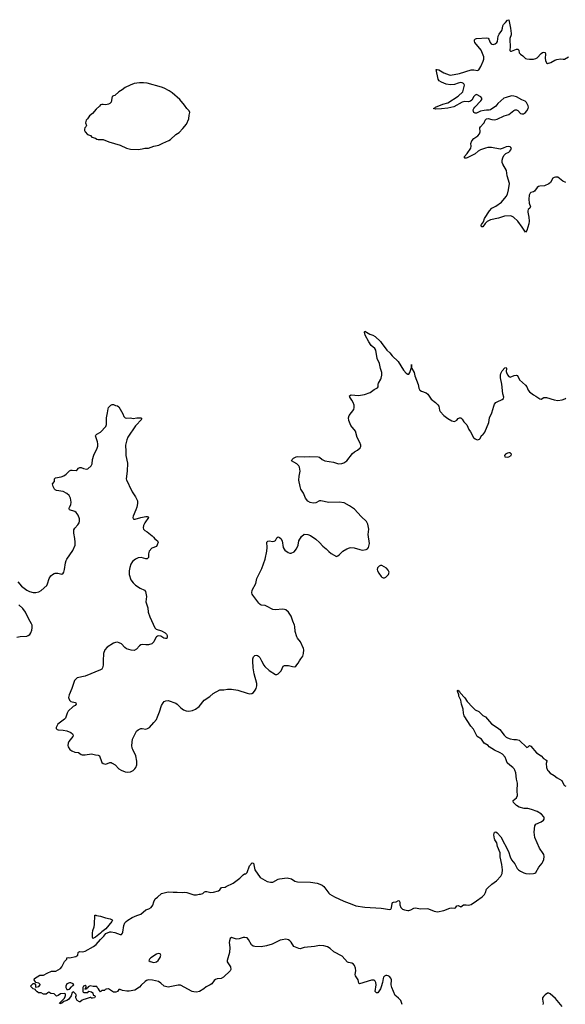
# Model space of a CAD drawing. Header units: inches. Extents: x 1603746 to 1744129, y 385869 to 533836.
# Tile 29 of 105: x 1674421 to 1682843, y 404691 to 419903. Entities that reach past the tile are written whole.
import ezdxf

# ---------------------------------------------------------------- set-up
doc = ezdxf.new("R2010")
doc.units = ezdxf.units.IN
doc.header["$MEASUREMENT"] = 0
for name, color, linetype in [('B6470', 7, 'Continuous'), ('B6471', 7, 'Continuous'), ('B6480', 7, 'Continuous'), ('B6481', 7, 'Continuous')]:
    doc.layers.add(name, color=color, linetype=linetype)

msp = doc.modelspace()

# ---------------------------------------------------------------- linework, layer by layer
at = {"layer": 'B6470', "color": 6}
for points, elevation in [([(1675710, 410000), (1675709, 409931), (1675700, 409890), (1675689, 409871), (1675670, 409860), (1675430, 409763), (1675310, 409733), (1675268, 409692), (1675225, 409570), (1675182, 409470), (1675174, 409430), (1675190, 409388), (1675212, 409372), (1675276, 409356), (1675286, 409350), (1675290, 409330), (1675276, 409310), (1675246, 409294), (1675170, 409222), (1675152, 409190), (1675126, 409114), (1675110, 409096), (1675010, 409017), (1674992, 408990), (1674985, 408970), (1674984, 408950), (1674998, 408938), (1675013, 408933), (1675094, 408926), (1675150, 408914), (1675210, 408890), (1675238, 408870), (1675247, 408850), (1675242, 408830), (1675179, 408750), (1675168, 408728), (1675161, 408690), (1675168, 408668), (1675193, 408630), (1675225, 408605), (1675269, 408589), (1675330, 408581), (1675370, 408550), (1675387, 408547), (1675430, 408547), (1675530, 408560), (1675590, 408543), (1675630, 408540), (1675650, 408528), (1675682, 408442), (1675690, 408428), (1675710, 408410), (1675750, 408400), (1675810, 408426), (1675830, 408426), (1675850, 408419), (1675892, 408392), (1675950, 408330), (1675987, 408307), (1676050, 408284), (1676090, 408280), (1676130, 408285), (1676170, 408305), (1676198, 408330), (1676211, 408350), (1676227, 408393), (1676228, 408450), (1676215, 408530), (1676167, 408627), (1676158, 408650), (1676152, 408690), (1676163, 408790), (1676191, 408850), (1676226, 408910), (1676250, 408930), (1676289, 408950), (1676310, 408954), (1676370, 408944), (1676395, 408950), (1676424, 408970), (1676490, 409044), (1676530, 409094), (1676550, 409132), (1676580, 409210), (1676610, 409310), (1676633, 409347), (1676652, 409368), (1676678, 409382), (1676710, 409387), (1676830, 409343), (1676850, 409330), (1676910, 409270), (1676950, 409239), (1676990, 409224), (1677030, 409221), (1677089, 409231), (1677134, 409250), (1677189, 409291), (1677270, 409390), (1677354, 409446), (1677406, 409494), (1677510, 409548), (1677570, 409548), (1677630, 409559), (1677690, 409562), (1677790, 409545), (1677930, 409496), (1677970, 409490), (1678005, 409495), (1678030, 409510), (1678057, 409543), (1678072, 409570), (1678082, 409610), (1678080, 409650), (1678039, 409799), (1678023, 409890), (1678020, 410000)], 400), ([(1678152, 410000), (1678189, 409930), (1678207, 409910), (1678271, 409851), (1678370, 409788), (1678390, 409788), (1678410, 409797), (1678457, 409843), (1678490, 409916), (1678510, 409927), (1678570, 409928), (1678632, 409908), (1678670, 409907), (1678684, 409916), (1678718, 409962), (1678740, 410000)], 400), ([(1680000, 404962), (1679990, 404933), (1679950, 404870), (1679927, 404870), (1679907, 404890), (1679922, 404990), (1679917, 405030), (1679907, 405050), (1679890, 405063), (1679850, 405063), (1679668, 405008), (1679657, 405017), (1679643, 405070), (1679606, 405130), (1679601, 405150), (1679608, 405210), (1679606, 405250), (1679590, 405290), (1679575, 405310), (1679550, 405329), (1679496, 405336), (1679482, 405342), (1679396, 405436), (1679270, 405503), (1679215, 405555), (1679170, 405579), (1679113, 405593), (1679050, 405600), (1678970, 405586), (1678812, 405568), (1678750, 405551), (1678730, 405553), (1678650, 405585), (1678613, 405650), (1678593, 405673), (1678568, 405688), (1678530, 405696), (1678471, 405689), (1678439, 405681), (1678317, 405623), (1678230, 405593), (1678150, 405579), (1678050, 405584), (1678023, 405590), (1677997, 405610), (1677954, 405694), (1677930, 405718), (1677894, 405726), (1677870, 405725), (1677810, 405704), (1677770, 405699), (1677750, 405702), (1677690, 405723), (1677668, 405710), (1677657, 405670), (1677655, 405645), (1677662, 405570), (1677660, 405490), (1677625, 405370), (1677625, 405350), (1677631, 405331), (1677675, 405270), (1677679, 405230), (1677671, 405210), (1677565, 405110), (1677530, 405089), (1677470, 405083), (1677445, 405075), (1677421, 405059), (1677385, 405010), (1677359, 404990), (1677300, 404960), (1677262, 404930), (1677194, 404890), (1677150, 404879), (1677110, 404882), (1677083, 404890), (1676905, 404985), (1676868, 404988), (1676710, 404957), (1676690, 404959), (1676650, 404974), (1676599, 405019), (1676563, 405043), (1676470, 405066), (1676411, 405069), (1676379, 405061), (1676355, 405045), (1676294, 404986), (1676270, 404956), (1676199, 404910), (1676110, 404896), (1676075, 404895), (1676005, 404905), (1675970, 404918), (1675950, 404918), (1675931, 404890), (1675903, 404877), (1675870, 404881), (1675790, 404929), (1675753, 404927), (1675738, 404922), (1675734, 404910), (1675727, 404907), (1675690, 404906), (1675670, 404886), (1675650, 404906), (1675638, 404930), (1675618, 404950), (1675610, 404966), (1675552, 404968), (1675510, 404978), (1675478, 404962), (1675473, 404947), (1675458, 404942), (1675453, 404927), (1675430, 404926), (1675427, 404933), (1675442, 404938), (1675448, 404970), (1675430, 404982), (1675405, 404970), (1675402, 404958), (1675394, 404950), (1675394, 404890), (1675398, 404878), (1675410, 404874), (1675470, 404874), (1675490, 404894), (1675530, 404885), (1675551, 404870), (1675554, 404834), (1675574, 404830), (1675590, 404814), (1675591, 404811), (1675580, 404800), (1675576, 404790), (1675544, 404784), (1675528, 404788), (1675518, 404798), (1675510, 404798), (1675431, 404769), (1675410, 404768), (1675384, 404756), (1675352, 404730), (1675346, 404730), (1675309, 404750), (1675289, 404790), (1675289, 404811), (1675298, 404830), (1675288, 404850), (1675250, 404882), (1675228, 404872), (1675217, 404823), (1675174, 404766), (1675150, 404752), (1675103, 404737), (1675073, 404710), (1675041, 404701), (1675034, 404710), (1675110, 404786), (1675123, 404810), (1675129, 404830), (1675128, 404848), (1675116, 404856), (1675050, 404854), (1675015, 404825), (1674990, 404818), (1674954, 404854), (1674900, 404860), (1674870, 404878), (1674854, 404870), (1674830, 404846), (1674790, 404849), (1674750, 404868), (1674708, 404868), (1674702, 404882), (1674690, 404886), (1674666, 404910), (1674662, 404922), (1674628, 404928), (1674588, 404970), (1674630, 405014), (1674650, 405014), (1674662, 404990), (1674662, 404962), (1674670, 404954), (1674714, 404966), (1674738, 404990), (1674738, 404998), (1674716, 405016), (1674667, 405027), (1674646, 405070), (1674650, 405092), (1674730, 405142), (1674790, 405142), (1674846, 405174), (1674910, 405201), (1674976, 405204), (1675050, 405245), (1675069, 405271), (1675110, 405352), (1675148, 405390), (1675146, 405410), (1675170, 405416), (1675190, 405411), (1675286, 405430), (1675318, 405450), (1675322, 405490), (1675330, 405498), (1675350, 405506), (1675390, 405502), (1675430, 405511), (1675558, 405582), (1675603, 405617), (1675667, 405693), (1675718, 405742), (1675750, 405784), (1675810, 405810), (1675830, 405812), (1675890, 405802), (1675970, 405771), (1675990, 405772), (1676008, 405790), (1676014, 405806), (1676027, 405910), (1676045, 405950), (1676062, 405970), (1676090, 405993), (1676156, 406030), (1676230, 406065), (1676290, 406083), (1676370, 406149), (1676414, 406166), (1676451, 406189), (1676476, 406224), (1676490, 406277), (1676510, 406323), (1676550, 406345), (1676610, 406402), (1676710, 406427), (1676790, 406422), (1676850, 406426), (1676930, 406420), (1676970, 406424), (1676999, 406419), (1677030, 406406), (1677110, 406385), (1677150, 406383), (1677190, 406392), (1677212, 406392), (1677250, 406403), (1677273, 406427), (1677290, 406436), (1677310, 406435), (1677370, 406417), (1677410, 406423), (1677490, 406446), (1677510, 406462), (1677530, 406490), (1677543, 406497), (1677590, 406503), (1677610, 406510), (1677717, 406563), (1677821, 406639), (1677870, 406693), (1677890, 406705), (1677911, 406709), (1677930, 406728), (1677968, 406830), (1678010, 406879), (1678030, 406871), (1678048, 406768), (1678130, 406650), (1678241, 406590), (1678290, 406577), (1678330, 406576), (1678410, 406623), (1678433, 406630), (1678550, 406644), (1678618, 406630), (1678670, 406596), (1678710, 406582), (1678910, 406580), (1679010, 406565), (1679052, 406550), (1679092, 406530), (1679113, 406510), (1679193, 406410), (1679210, 406394), (1679280, 406350), (1679423, 406283), (1679550, 406241), (1679610, 406212), (1679750, 406194), (1680000, 406177)], 300)]:
    msp.add_lwpolyline(points, dxfattribs=dict(at, elevation=elevation))
at = {"layer": 'B6470', "color": 6, "elevation": 300}
for points in [[(1675550, 405709), (1675542, 405730), (1675542, 405790), (1675549, 405831), (1675569, 405890), (1675574, 405926), (1675578, 406070), (1675598, 406070), (1675605, 406065), (1675666, 406054), (1675747, 406027), (1675817, 406010), (1675850, 405996), (1675854, 405990), (1675844, 405970), (1675750, 405858), (1675687, 405813), (1675666, 405790), (1675592, 405730)], [(1676556, 405476), (1676530, 405468), (1676446, 405410), (1676425, 405390), (1676416, 405370), (1676435, 405355), (1676490, 405338), (1676530, 405348), (1676559, 405370), (1676588, 405412), (1676598, 405450), (1676590, 405472)], [(1675210, 405022), (1675190, 405022), (1675150, 405008), (1675131, 404970), (1675132, 404950), (1675150, 404922), (1675170, 404921), (1675190, 404927), (1675218, 404962), (1675239, 404981), (1675258, 404990), (1675248, 405008)]]:
    msp.add_lwpolyline(points, close=True, dxfattribs=at)
at = {"layer": 'B6471', "color": 6, "elevation": 500}
msp.add_lwpolyline([(1676329, 418929), (1676270, 418927), (1676190, 418915), (1676125, 418890), (1676050, 418853), (1676003, 418817), (1675950, 418789), (1675890, 418734), (1675870, 418729), (1675850, 418714), (1675830, 418630), (1675810, 418607), (1675790, 418596), (1675750, 418586), (1675710, 418595), (1675690, 418595), (1675670, 418588), (1675654, 418566), (1675600, 418520), (1675546, 418454), (1675500, 418420), (1675467, 418373), (1675448, 418352), (1675436, 418310), (1675451, 418269), (1675442, 418250), (1675426, 418234), (1675421, 418210), (1675421, 418190), (1675430, 418172), (1675465, 418130), (1675512, 418112), (1675534, 418090), (1675591, 418071), (1675610, 418058), (1675630, 418052), (1675710, 418051), (1675795, 418015), (1675970, 417964), (1676070, 417920), (1676130, 417902), (1676250, 417899), (1676310, 417908), (1676350, 417917), (1676410, 417918), (1676490, 417948), (1676570, 417962), (1676630, 417994), (1676725, 418035), (1676750, 418051), (1676830, 418128), (1676880, 418160), (1676939, 418221), (1676997, 418290), (1677032, 418370), (1677035, 418430), (1677044, 418450), (1677046, 418470), (1677035, 418495), (1677001, 418530), (1676963, 418583), (1676890, 418669), (1676773, 418773), (1676730, 418803), (1676650, 418846), (1676610, 418861), (1676390, 418921)], close=True, dxfattribs=at)
at = {"layer": 'B6471', "color": 6, "elevation": 400}
for points in [[(1680000, 414483), (1679990, 414515), (1679974, 414590), (1679937, 414670), (1679916, 414796), (1679902, 414822), (1679847, 414870), (1679810, 414926), (1679754, 415030), (1679744, 415076), (1679750, 415092), (1679824, 415044), (1679870, 415029), (1679910, 415007), (1679989, 414930), (1680000, 414915)], [(1678740, 410000), (1678758, 410030), (1678790, 410070), (1678802, 410110), (1678805, 410170), (1678799, 410190), (1678755, 410290), (1678707, 410347), (1678696, 410370), (1678671, 410450), (1678670, 410530), (1678665, 410550), (1678639, 410610), (1678612, 410690), (1678570, 410751), (1678530, 410786), (1678510, 410793), (1678470, 410797), (1678373, 410787), (1678330, 410790), (1678230, 410843), (1678209, 410851), (1678150, 410858), (1678130, 410868), (1678110, 410887), (1678017, 411010), (1678007, 411030), (1678002, 411050), (1678011, 411090), (1678066, 411190), (1678080, 411270), (1678156, 411424), (1678210, 411570), (1678236, 411690), (1678241, 411750), (1678237, 411830), (1678250, 411846), (1678270, 411850), (1678330, 411841), (1678350, 411844), (1678370, 411856), (1678390, 411898), (1678397, 411903), (1678410, 411911), (1678430, 411903), (1678450, 411887), (1678470, 411851), (1678489, 411749), (1678501, 411721), (1678511, 411710), (1678567, 411670), (1678590, 411662), (1678610, 411662), (1678657, 411683), (1678693, 411727), (1678717, 411783), (1678727, 411850), (1678770, 411921), (1678810, 411954), (1678870, 411947), (1678910, 411933), (1678990, 411876), (1679050, 411828), (1679100, 411770), (1679150, 411729), (1679190, 411688), (1679230, 411658), (1679310, 411611), (1679330, 411618), (1679350, 411633), (1679410, 411692), (1679470, 411729), (1679510, 411745), (1679530, 411750), (1679586, 411746), (1679670, 411716), (1679710, 411707), (1679770, 411719), (1679790, 411730), (1679805, 411750), (1679821, 411810), (1679801, 411950), (1679810, 412030), (1679795, 412110), (1679773, 412150), (1679691, 412230), (1679590, 412341), (1679510, 412394), (1679430, 412437), (1679353, 412447), (1679190, 412442), (1679070, 412468), (1679050, 412468), (1678990, 412440), (1678950, 412436), (1678905, 412445), (1678867, 412467), (1678833, 412510), (1678803, 412590), (1678762, 412650), (1678748, 412690), (1678728, 412788), (1678734, 412850), (1678749, 412930), (1678739, 412990), (1678730, 413010), (1678701, 413041), (1678618, 413090), (1678624, 413110), (1678645, 413130), (1678690, 413149), (1678710, 413153), (1678811, 413149), (1678894, 413154), (1679029, 413149), (1679050, 413144), (1679090, 413110), (1679130, 413090), (1679266, 413066), (1679343, 413043), (1679393, 413047), (1679423, 413057), (1679470, 413090), (1679560, 413200), (1679590, 413226), (1679635, 413250), (1679678, 413290), (1679685, 413310), (1679685, 413330), (1679670, 413370), (1679629, 413449), (1679606, 413546), (1679530, 413635), (1679501, 413710), (1679497, 413750), (1679507, 413790), (1679578, 413882), (1679585, 413910), (1679581, 413950), (1679569, 413988), (1679547, 414027), (1679516, 414070), (1679509, 414090), (1679535, 414105), (1679650, 414097), (1679744, 414110), (1679830, 414145), (1679890, 414192), (1679944, 414216), (1679955, 414230), (1679954, 414270), (1679960, 414290), (1679996, 414350), (1680000, 414365)], [(1674390, 411220), (1674450, 411149), (1674530, 411088), (1674571, 411070), (1674630, 411052), (1674670, 411053), (1674714, 411066), (1674750, 411086), (1674837, 411163), (1674852, 411188), (1674876, 411270), (1674902, 411310), (1674926, 411334), (1674950, 411347), (1674970, 411351), (1675011, 411351), (1675070, 411339), (1675094, 411350), (1675104, 411370), (1675113, 411407), (1675129, 411510), (1675140, 411550), (1675150, 411570), (1675240, 411700), (1675275, 411785), (1675279, 411830), (1675273, 411890), (1675258, 411970), (1675258, 412022), (1675271, 412049), (1675320, 412100), (1675340, 412130), (1675346, 412154), (1675345, 412190), (1675323, 412250), (1675290, 412290), (1675270, 412305), (1675189, 412330), (1675182, 412350), (1675188, 412370), (1675211, 412410), (1675217, 412450), (1675205, 412510), (1675183, 412550), (1675150, 412583), (1675090, 412614), (1674990, 412630), (1674970, 412640), (1674958, 412650), (1674937, 412690), (1674930, 412710), (1674929, 412730), (1674956, 412770), (1674959, 412810), (1674974, 412826), (1675059, 412841), (1675104, 412857), (1675139, 412881), (1675190, 412932), (1675210, 412941), (1675230, 412943), (1675290, 412940), (1675310, 412950), (1675330, 412975), (1675350, 412984), (1675370, 412984), (1675407, 412967), (1675450, 412957), (1675470, 412965), (1675522, 413010), (1675538, 413042), (1675546, 413110), (1675566, 413174), (1675618, 413282), (1675626, 413314), (1675628, 413350), (1675623, 413383), (1675590, 413472), (1675595, 413485), (1675610, 413499), (1675667, 413533), (1675750, 413619), (1675760, 413650), (1675762, 413750), (1675778, 413830), (1675784, 413890), (1675792, 413910), (1675829, 413950), (1675850, 413958), (1675870, 413957), (1675901, 413941), (1675930, 413935), (1675950, 413921), (1676013, 413813), (1676029, 413770), (1676050, 413750), (1676070, 413747), (1676130, 413750), (1676170, 413744), (1676230, 413754), (1676273, 413753), (1676292, 413750), (1676305, 413730), (1676210, 413630), (1676090, 413452), (1676072, 413410), (1676053, 413330), (1676052, 413310), (1676060, 413250), (1676060, 413170), (1676084, 413050), (1676080, 412930), (1676066, 412810), (1676069, 412790), (1676100, 412730), (1676113, 412690), (1676135, 412655), (1676155, 412610), (1676210, 412534), (1676239, 412470), (1676240, 412430), (1676229, 412371), (1676215, 412330), (1676171, 412231), (1676167, 412210), (1676171, 412191), (1676184, 412184), (1676204, 412184), (1676289, 412211), (1676368, 412228), (1676390, 412230), (1676403, 412223), (1676411, 412210), (1676350, 412130), (1676330, 412090), (1676328, 412050), (1676333, 412033), (1676350, 412010), (1676390, 411990), (1676467, 411930), (1676487, 411910), (1676504, 411884), (1676546, 411850), (1676557, 411830), (1676545, 411790), (1676530, 411764), (1676462, 411738), (1676419, 411690), (1676407, 411650), (1676410, 411630), (1676408, 411592), (1676398, 411582), (1676390, 411576), (1676370, 411574), (1676294, 411594), (1676250, 411590), (1676209, 411571), (1676164, 411530), (1676138, 411490), (1676122, 411438), (1676112, 411388), (1676108, 411330), (1676136, 411250), (1676170, 411204), (1676210, 411167), (1676282, 411122), (1676345, 411090), (1676361, 411070), (1676370, 411045), (1676377, 410990), (1676367, 410910), (1676397, 410817), (1676405, 410750), (1676430, 410679), (1676509, 410509), (1676529, 410489), (1676610, 410460), (1676665, 410430), (1676686, 410410), (1676696, 410390), (1676698, 410362), (1676690, 410345), (1676670, 410343), (1676645, 410350), (1676597, 410377), (1676570, 410382), (1676550, 410380), (1676530, 410371), (1676520, 410360), (1676490, 410290), (1676460, 410260), (1676410, 410245), (1676370, 410243), (1676310, 410250), (1676290, 410244), (1676270, 410228), (1676224, 410176), (1676190, 410159), (1676141, 410161), (1676070, 410185), (1676044, 410204), (1675990, 410259), (1675958, 410278), (1675930, 410284), (1675898, 410282), (1675867, 410273), (1675773, 410210), (1675733, 410170), (1675712, 410110), (1675710, 410000)], [(1680000, 411471), (1679990, 411469), (1679970, 411459), (1679946, 411434), (1679939, 411410), (1679942, 411390), (1679962, 411350), (1680000, 411303)], [(1674377, 410363), (1674430, 410372), (1674530, 410380), (1674553, 410387), (1674575, 410405), (1674591, 410429), (1674606, 410474), (1674613, 410510), (1674612, 410550), (1674605, 410570), (1674561, 410641), (1674510, 410751), (1674470, 410804), (1674405, 410865)], [(1678020, 410000), (1678019, 410030), (1678030, 410061), (1678050, 410078), (1678070, 410083), (1678090, 410082), (1678109, 410069), (1678126, 410047), (1678152, 410000)]]:
    msp.add_lwpolyline(points, dxfattribs=at)
at = {"layer": 'B6480', "color": 6, "elevation": 300}
for points in [[(1680000, 406177), (1680034, 406174), (1680130, 406156), (1680150, 406163), (1680160, 406180), (1680168, 406250), (1680177, 406263), (1680190, 406270), (1680230, 406275), (1680270, 406293), (1680276, 406290), (1680287, 406270), (1680290, 406230), (1680306, 406186), (1680330, 406161), (1680361, 406150), (1680410, 406140), (1680430, 406140), (1680460, 406150), (1680503, 406177), (1680530, 406182), (1680610, 406164), (1680710, 406172), (1680730, 406168), (1680818, 406130), (1680870, 406122), (1680970, 406142), (1681061, 406179), (1681090, 406181), (1681130, 406175), (1681150, 406183), (1681170, 406211), (1681190, 406219), (1681230, 406197), (1681270, 406227), (1681310, 406228), (1681350, 406222), (1681390, 406232), (1681470, 406292), (1681561, 406350), (1681595, 406390), (1681610, 406418), (1681627, 406470), (1681645, 406490), (1681710, 406550), (1681781, 406599), (1681850, 406669), (1681867, 406713), (1681871, 406770), (1681862, 406850), (1681836, 406970), (1681838, 407030), (1681796, 407130), (1681786, 407186), (1681757, 407230), (1681750, 407250), (1681742, 407310), (1681750, 407351), (1681770, 407357), (1681790, 407343), (1681850, 407278), (1681966, 407050), (1681990, 406971), (1682010, 406923), (1682063, 406863), (1682102, 406790), (1682118, 406770), (1682150, 406747), (1682201, 406721), (1682231, 406711), (1682290, 406706), (1682350, 406712), (1682370, 406718), (1682390, 406730), (1682435, 406810), (1682487, 406870), (1682498, 406890), (1682510, 406930), (1682514, 406974), (1682510, 407007), (1682503, 407023), (1682442, 407102), (1682372, 407270), (1682363, 407350), (1682372, 407448), (1682390, 407474), (1682470, 407511), (1682506, 407534), (1682518, 407550), (1682519, 407570), (1682510, 407590), (1682475, 407630), (1682410, 407672), (1682323, 407703), (1682266, 407714), (1682210, 407716), (1682130, 407735), (1682090, 407761), (1682044, 407810), (1682037, 407830), (1682040, 407840), (1682090, 407882), (1682105, 407915), (1682101, 407990), (1682104, 408110), (1682090, 408170), (1682078, 408270), (1682064, 408310), (1682052, 408330), (1682033, 408350), (1681984, 408384), (1681943, 408423), (1681930, 408470), (1681912, 408510), (1681874, 408554), (1681838, 408578), (1681750, 408618), (1681670, 408670), (1681651, 408691), (1681590, 408726), (1681547, 408787), (1681483, 408830), (1681424, 408944), (1681383, 408990), (1681283, 409150), (1681273, 409187), (1681267, 409250), (1681238, 409330), (1681229, 409390), (1681201, 409450), (1681200, 409470), (1681179, 409530), (1681181, 409539), (1681190, 409546), (1681204, 409524), (1681210, 409522), (1681222, 409502), (1681290, 409426), (1681327, 409367), (1681410, 409282), (1681450, 409243), (1681510, 409215), (1681570, 409153), (1681612, 409132), (1681705, 409025), (1681793, 408970), (1681830, 408939), (1681900, 408850), (1681930, 408818), (1681950, 408806), (1681990, 408793), (1682050, 408782), (1682090, 408781), (1682130, 408770), (1682250, 408661), (1682270, 408671), (1682290, 408688), (1682310, 408682), (1682398, 408578), (1682471, 408531), (1682507, 408487), (1682541, 408470), (1682556, 408456), (1682559, 408450), (1682549, 408410), (1682554, 408350), (1682566, 408310), (1682576, 408296), (1682610, 408264), (1682670, 408228), (1682719, 408190), (1682788, 408150), (1682821, 408081), (1682830, 408071), (1682850, 408060)], [(1680327, 404690), (1680303, 404750), (1680270, 404787), (1680230, 404816), (1680217, 404830), (1680167, 404950), (1680157, 404990), (1680159, 405070), (1680150, 405095), (1680130, 405119), (1680110, 405133), (1680090, 405138), (1680070, 405137), (1680050, 405128), (1680037, 405110), (1680030, 405090), (1680023, 405030), (1680000, 404962)], [(1682795, 404655), (1682690, 404783), (1682610, 404854), (1682590, 404864), (1682570, 404865), (1682530, 404839), (1682504, 404810), (1682493, 404790), (1682490, 404770), (1682500, 404710), (1682494, 404690)]]:
    msp.add_lwpolyline(points, dxfattribs=at)
at = {"layer": 'B6481', "color": 6, "elevation": 400}
for points in [[(1682850, 417388), (1682806, 417406), (1682730, 417468), (1682690, 417472), (1682670, 417466), (1682648, 417452), (1682613, 417387), (1682590, 417365), (1682523, 417337), (1682450, 417331), (1682430, 417324), (1682410, 417308), (1682367, 417253), (1682350, 417243), (1682309, 417231), (1682298, 417222), (1682286, 417194), (1682279, 417130), (1682286, 417066), (1682304, 417010), (1682294, 416990), (1682271, 416969), (1682262, 416950), (1682262, 416930), (1682281, 416850), (1682285, 416790), (1682282, 416750), (1682250, 416644), (1682230, 416619), (1682179, 416699), (1682111, 416790), (1682043, 416850), (1682010, 416870), (1681990, 416874), (1681903, 416870), (1681810, 416839), (1681690, 416812), (1681637, 416783), (1681605, 416755), (1681570, 416701), (1681550, 416704), (1681545, 416725), (1681550, 416741), (1681579, 416781), (1681598, 416830), (1681671, 416950), (1681711, 416990), (1681770, 417022), (1681858, 417082), (1681931, 417170), (1681950, 417207), (1681967, 417273), (1681981, 417370), (1681944, 417490), (1681933, 417573), (1681876, 417670), (1681870, 417695), (1681869, 417731), (1681878, 417770), (1681896, 417804), (1681926, 417834), (1681970, 417856), (1681988, 417870), (1682003, 417890), (1682011, 417911), (1682003, 417930), (1681990, 417940), (1681970, 417946), (1681930, 417940), (1681883, 417917), (1681835, 417905), (1681706, 417926), (1681647, 417927), (1681610, 417919), (1681532, 417890), (1681497, 417870), (1681452, 417828), (1681330, 417768), (1681310, 417764), (1681290, 417766), (1681285, 417770), (1681288, 417790), (1681326, 417834), (1681382, 417918), (1681388, 417950), (1681385, 417990), (1681398, 418030), (1681430, 418065), (1681492, 418110), (1681520, 418140), (1681530, 418170), (1681526, 418230), (1681534, 418250), (1681582, 418298), (1681591, 418310), (1681605, 418350), (1681624, 418370), (1681650, 418378), (1681710, 418362), (1681750, 418358), (1681790, 418366), (1681900, 418420), (1681970, 418437), (1682050, 418501), (1682070, 418509), (1682090, 418508), (1682110, 418498), (1682150, 418455), (1682170, 418448), (1682200, 418450), (1682230, 418469), (1682250, 418495), (1682268, 418530), (1682274, 418550), (1682272, 418570), (1682246, 418626), (1682225, 418645), (1682170, 418665), (1682087, 418710), (1682050, 418721), (1682010, 418724), (1681930, 418703), (1681892, 418688), (1681802, 418610), (1681770, 418568), (1681689, 418511), (1681670, 418503), (1681626, 418506), (1681590, 418502), (1681532, 418488), (1681470, 418460), (1681450, 418458), (1681430, 418468), (1681424, 418484), (1681423, 418510), (1681432, 418530), (1681447, 418553), (1681540, 418650), (1681554, 418670), (1681556, 418690), (1681537, 418710), (1681470, 418745), (1681450, 418737), (1681430, 418715), (1681399, 418661), (1681377, 418643), (1681350, 418635), (1681290, 418638), (1681253, 418630), (1681122, 418558), (1681030, 418537), (1680930, 418526), (1680844, 418523), (1680809, 418529), (1680825, 418535), (1680840, 418550), (1680950, 418599), (1681030, 418620), (1681190, 418719), (1681261, 418790), (1681289, 418890), (1681279, 418910), (1681270, 418916), (1681250, 418927), (1681230, 418930), (1681190, 418922), (1681130, 418903), (1681070, 418897), (1681005, 418905), (1680930, 418936), (1680898, 418958), (1680882, 418982), (1680848, 419132), (1680865, 419135), (1680890, 419130), (1680970, 419081), (1681049, 419049), (1681070, 419045), (1681207, 419070), (1681390, 419127), (1681430, 419130), (1681490, 419119), (1681510, 419130), (1681541, 419179), (1681577, 419263), (1681585, 419295), (1681584, 419330), (1681542, 419430), (1681448, 419550), (1681440, 419570), (1681440, 419590), (1681455, 419605), (1681470, 419610), (1681630, 419620), (1681650, 419618), (1681661, 419602), (1681682, 419550), (1681698, 419530), (1681710, 419523), (1681730, 419519), (1681760, 419530), (1681786, 419550), (1681794, 419566), (1681805, 419650), (1681821, 419679), (1681864, 419736), (1681875, 419770), (1681879, 419810), (1681889, 419830), (1681922, 419858), (1681950, 419898), (1681970, 419903), (1681999, 419770), (1682009, 419690), (1682009, 419670), (1681988, 419612), (1681985, 419590), (1681994, 419490), (1681989, 419429), (1681997, 419417), (1682010, 419414), (1682063, 419437), (1682090, 419445), (1682110, 419446), (1682127, 419430), (1682132, 419390), (1682149, 419370), (1682187, 419347), (1682230, 419305), (1682250, 419297), (1682290, 419294), (1682350, 419295), (1682390, 419303), (1682410, 419316), (1682470, 419378), (1682490, 419394), (1682510, 419401), (1682530, 419398), (1682538, 419370), (1682533, 419310), (1682537, 419270), (1682550, 419237), (1682570, 419228), (1682619, 419241), (1682682, 419278), (1682710, 419288), (1682770, 419300), (1682810, 419292), (1682830, 419293), (1682892, 419330)], [(1680000, 414915), (1680090, 414799), (1680136, 414756), (1680170, 414710), (1680261, 414621), (1680347, 414487), (1680384, 414444), (1680410, 414424), (1680430, 414427), (1680441, 414450), (1680469, 414530), (1680470, 414574), (1680471, 414531), (1680475, 414515), (1680510, 414451), (1680522, 414402), (1680574, 414266), (1680584, 414210), (1680599, 414179), (1680623, 414163), (1680697, 414137), (1680719, 414119), (1680770, 414041), (1680837, 413990), (1680875, 413955), (1680888, 413930), (1680902, 413870), (1680913, 413850), (1680968, 413790), (1681030, 413741), (1681090, 413706), (1681110, 413698), (1681130, 413696), (1681166, 413714), (1681190, 413741), (1681210, 413754), (1681230, 413751), (1681250, 413731), (1681275, 413690), (1681324, 413644), (1681354, 413574), (1681378, 413538), (1681426, 413450), (1681450, 413428), (1681470, 413418), (1681490, 413413), (1681518, 413422), (1681527, 413433), (1681550, 413481), (1681570, 413491), (1681600, 413530), (1681661, 413679), (1681674, 413750), (1681708, 413830), (1681737, 413930), (1681750, 413961), (1681772, 413988), (1681790, 414000), (1681870, 414037), (1681890, 414051), (1681894, 414070), (1681881, 414121), (1681865, 414270), (1681845, 414370), (1681844, 414410), (1681850, 414437), (1681870, 414479), (1681910, 414522), (1681930, 414530), (1681936, 414516), (1681932, 414470), (1681936, 414450), (1681950, 414417), (1681970, 414391), (1681990, 414379), (1682053, 414407), (1682090, 414412), (1682105, 414405), (1682137, 414337), (1682230, 414257), (1682247, 414230), (1682270, 414179), (1682290, 414155), (1682350, 414107), (1682390, 414087), (1682450, 414043), (1682470, 414041), (1682510, 414066), (1682530, 414067), (1682550, 414065), (1682670, 414028), (1682730, 414022), (1682792, 414028), (1682835, 414045), (1682850, 414058)], [(1680000, 414365), (1680013, 414410), (1680011, 414450), (1680000, 414483)], [(1680000, 411303), (1680010, 411291), (1680030, 411279), (1680050, 411280), (1680070, 411288), (1680116, 411330), (1680122, 411370), (1680110, 411399), (1680081, 411430), (1680012, 411472), (1680000, 411471)]]:
    msp.add_lwpolyline(points, dxfattribs=at)
msp.add_lwpolyline([(1681970, 413211), (1681950, 413206), (1681919, 413190), (1681905, 413170), (1681911, 413150), (1681945, 413145), (1681970, 413148), (1682009, 413170), (1682013, 413190), (1681990, 413210)], close=True, dxfattribs=at)

doc.saveas('drawing.dxf')
